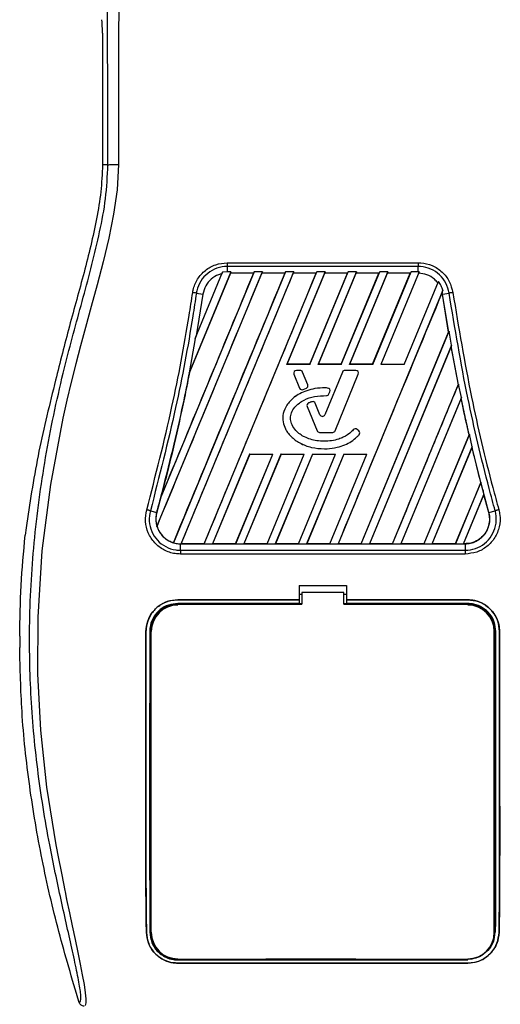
# Model space of a CAD drawing. Header units: millimetres. Extents: x 0 to 420, y 0 to 297.
# Tile 24 of 56: x 98 to 109, y 234 to 256. Entities that reach past the tile are written whole.
import ezdxf

# ---------------------------------------------------------------- set-up
doc = ezdxf.new("R2010")
doc.units = ezdxf.units.MM

msp = doc.modelspace()

# ---------------------------------------------------------------- linework, layer by layer
at = {"color": 7, "linetype": 'Continuous', "lineweight": 25}
for p, q in [((99.9768, 255.3539), (99.9768, 252.4128)), ((100.0999, 252.4128), (99.9768, 252.4128)), ((102.7682, 250.2231), (107.0437, 250.2231)), ((102.7682, 250.1381), (102.7682, 250.0223)), ((107.0437, 250.1381), (102.7682, 250.1381)), ((107.0437, 250.0223), (107.0437, 250.1381)), ((101.1949, 244.3275), (103.5538, 250.0223)), ((103.3712, 250.0223), (101.2844, 244.9844)), ((104.0734, 250.0223), (101.5633, 243.9626)), ((101.7364, 243.9395), (104.2559, 250.0223)), ((102.8516, 250.0223), (101.9137, 247.7578)), ((102.8395, 249.9866), (101.9306, 247.7933)), ((102.0508, 248.5296), (102.6652, 250.0129)), ((102.2559, 243.9395), (104.7755, 250.0223)), ((102.6652, 250.0129), (102.649, 249.9754)), ((102.7682, 250.0223), (102.6652, 250.0129)), ((102.8516, 250.0223), (102.7682, 250.0223)), ((102.8383, 249.9885), (102.8516, 250.0223)), ((103.3566, 249.9885), (102.8383, 249.9885)), ((102.8383, 249.9885), (102.8395, 249.9866)), ((103.3537, 249.9866), (102.8395, 249.9866)), ((103.3566, 249.9885), (103.3537, 249.9866)), ((103.3566, 249.9885), (103.3712, 250.0223)), ((103.5538, 250.0223), (103.3712, 250.0223)), ((103.5538, 250.0223), (103.5404, 249.9885)), ((104.0587, 249.9885), (103.5404, 249.9885)), ((103.5417, 249.9866), (103.5404, 249.9885)), ((104.0559, 249.9866), (103.5417, 249.9866)), ((104.0587, 249.9885), (104.0559, 249.9866)), ((104.0587, 249.9885), (104.0734, 250.0223)), ((104.2559, 250.0223), (104.0734, 250.0223)), ((104.9581, 250.0223), (104.0995, 247.9494)), ((104.946, 249.9866), (104.1026, 247.9515)), ((104.2559, 250.0223), (104.2425, 249.9885)), ((104.7608, 249.9885), (104.2425, 249.9885)), ((104.2438, 249.9866), (104.2425, 249.9885)), ((104.758, 249.9866), (104.2438, 249.9866)), ((104.6176, 247.9515), (105.4601, 249.9866)), ((104.619, 247.9494), (105.4776, 250.0223)), ((104.758, 249.9866), (104.7608, 249.9885)), ((104.7755, 250.0223), (104.7608, 249.9885)), ((104.9581, 250.0223), (104.7755, 250.0223)), ((105.6602, 250.0223), (104.8016, 247.9494)), ((105.6481, 249.9866), (104.8047, 247.9515)), ((104.9447, 249.9885), (104.9581, 250.0223)), ((105.463, 249.9885), (104.9447, 249.9885)), ((104.9447, 249.9885), (104.946, 249.9866)), ((105.4601, 249.9866), (104.946, 249.9866)), ((105.3198, 247.9515), (106.1623, 249.9866)), ((105.3212, 247.9494), (106.1798, 250.0223)), ((105.4601, 249.9866), (105.463, 249.9885)), ((105.4776, 250.0223), (105.463, 249.9885)), ((105.6602, 250.0223), (105.4776, 250.0223)), ((106.3624, 250.0223), (105.5037, 247.9494)), ((106.3502, 249.9866), (105.5069, 247.9515)), ((105.6468, 249.9885), (105.6602, 250.0223)), ((106.1651, 249.9885), (105.6468, 249.9885)), ((105.6468, 249.9885), (105.6481, 249.9866)), ((106.1623, 249.9866), (105.6481, 249.9866)), ((106.0219, 247.9515), (106.8644, 249.9866)), ((106.0233, 247.9494), (106.8819, 250.0223)), ((106.1623, 249.9866), (106.1651, 249.9885)), ((106.1798, 250.0223), (106.1651, 249.9885)), ((106.3624, 250.0223), (106.1798, 250.0223)), ((107.0643, 250.0219), (106.2059, 247.9494)), ((106.349, 249.9885), (106.3624, 250.0223)), ((106.8673, 249.9885), (106.349, 249.9885)), ((106.349, 249.9885), (106.3502, 249.9866)), ((106.8644, 249.9866), (106.3502, 249.9866)), ((106.8644, 249.9866), (106.8673, 249.9885)), ((106.8819, 250.0223), (106.8673, 249.9885)), ((107.0437, 250.0223), (106.8819, 250.0223)), ((107.0643, 250.0219), (107.0437, 250.0223)), ((107.0511, 249.9884), (107.0643, 250.0219)), ((106.7254, 247.9494), (107.4934, 249.8035)), ((107.4934, 249.8035), (107.4803, 249.7731)), ((102.2241, 249.5196), (102.0734, 248.5849)), ((102.0785, 249.5434), (102.2241, 249.5196)), ((107.5942, 249.606), (105.2471, 243.9395)), ((107.5786, 249.5672), (107.5781, 249.5609)), ((107.5859, 249.5193), (107.5781, 249.5609)), ((107.5786, 249.5672), (107.5942, 249.606)), ((107.5878, 249.5196), (107.5786, 249.5672)), ((107.5859, 249.5193), (107.5878, 249.5196)), ((107.7224, 248.6669), (107.5859, 249.5193)), ((107.5878, 249.5196), (107.7334, 249.5434)), ((107.7244, 248.6667), (107.5878, 249.5196)), ((102.0734, 248.5849), (102.0508, 248.5296)), ((105.7654, 243.9413), (107.7224, 248.6669)), ((105.7666, 243.9395), (107.7348, 248.691)), ((107.7224, 248.6669), (107.7244, 248.6667)), ((107.7348, 248.691), (107.7244, 248.6667)), ((107.7869, 248.3762), (107.7348, 248.691)), ((102.0508, 248.5296), (101.9137, 247.7578)), ((107.7869, 248.3762), (105.9492, 243.9395)), ((107.778, 248.349), (105.9519, 243.9413)), ((107.7787, 248.3559), (107.778, 248.349)), ((107.9397, 247.4961), (107.778, 248.349)), ((107.7787, 248.3559), (107.7869, 248.3762)), ((107.9418, 247.4959), (107.7787, 248.3559)), ((104.0995, 247.9494), (104.1026, 247.9515)), ((104.619, 247.9494), (104.0995, 247.9494)), ((104.6176, 247.9515), (104.1026, 247.9515)), ((104.6176, 247.9515), (104.619, 247.9494)), ((104.8016, 247.9494), (104.8047, 247.9515)), ((105.3212, 247.9494), (104.8016, 247.9494)), ((105.3198, 247.9515), (104.8047, 247.9515)), ((105.3198, 247.9515), (105.3212, 247.9494)), ((105.5037, 247.9494), (105.5069, 247.9515)), ((106.0233, 247.9494), (105.5037, 247.9494)), ((106.0219, 247.9515), (105.5069, 247.9515)), ((106.0219, 247.9515), (106.0233, 247.9494)), ((106.7254, 247.9494), (106.2059, 247.9494)), ((101.9137, 247.7578), (101.9288, 247.7939)), ((101.9288, 247.7939), (101.9306, 247.7933)), ((104.26, 247.7345), (104.2598, 247.7344)), ((104.2598, 247.7344), (104.3885, 247.4191)), ((104.26, 247.7345), (104.3887, 247.4192)), ((104.315, 247.8165), (104.315, 247.8167)), ((104.3986, 247.8167), (104.315, 247.8167)), ((104.3986, 247.8165), (104.315, 247.8165)), ((104.3986, 247.8165), (104.3986, 247.8167)), ((104.4537, 247.7795), (104.4539, 247.7796)), ((104.57, 247.4947), (104.4537, 247.7795)), ((104.5701, 247.4948), (104.4539, 247.7796)), ((105.3446, 247.7796), (104.9545, 246.8242)), ((105.3447, 247.7795), (104.9547, 246.8241)), ((105.183, 246.4657), (105.701, 247.7345)), ((105.1832, 246.4656), (105.7012, 247.7344)), ((105.3447, 247.7795), (105.3446, 247.7796)), ((105.3998, 247.8165), (105.3998, 247.8167)), ((105.6459, 247.8167), (105.3998, 247.8167)), ((105.6459, 247.8165), (105.3998, 247.8165)), ((105.6459, 247.8165), (105.6459, 247.8167)), ((105.701, 247.7345), (105.7012, 247.7344)), ((98.926, 247.5943), (98.9018, 247.4968)), ((104.57, 247.4947), (104.5701, 247.4948)), ((106.4688, 243.9395), (107.9467, 247.5075)), ((107.9397, 247.4961), (107.9418, 247.4959)), ((107.9467, 247.5075), (107.9418, 247.4959)), ((108.0065, 247.2112), (107.9467, 247.5075)), ((104.3887, 247.4192), (104.3885, 247.4191)), ((104.4673, 247.387), (104.5384, 247.4175)), ((104.4673, 247.3868), (104.5384, 247.4173)), ((104.4673, 247.387), (104.4673, 247.3868)), ((104.5384, 247.4175), (104.5384, 247.4173)), ((104.9901, 247.2527), (104.9901, 247.2525)), ((105.0146, 247.4219), (105.0146, 247.4221)), ((105.045, 247.2892), (105.066, 247.3395)), ((105.045, 247.2892), (105.0451, 247.2891)), ((105.0451, 247.2891), (105.0662, 247.3395)), ((105.066, 247.3395), (105.0662, 247.3395)), ((104.5556, 247.0105), (104.5554, 247.0104)), ((104.5554, 247.0104), (104.7778, 246.4656)), ((104.5556, 247.0105), (104.778, 246.4657)), ((104.588, 247.088), (104.5879, 247.0882)), ((104.6662, 247.116), (104.6662, 247.1162)), ((104.7386, 247.0815), (104.7388, 247.0816)), ((104.8437, 246.8241), (104.7386, 247.0815)), ((104.8439, 246.8242), (104.7388, 247.0816)), ((108.0065, 247.2112), (106.6514, 243.9395)), ((108.0015, 247.1938), (106.654, 243.9413)), ((108.0022, 247.2003), (108.0015, 247.1938)), ((108.0022, 247.2003), (108.0065, 247.2112)), ((104.8437, 246.8241), (104.8439, 246.8242)), ((104.9547, 246.8241), (104.9545, 246.8242)), ((104.778, 246.4657), (104.7778, 246.4656)), ((104.8331, 246.4287), (105.1279, 246.4287)), ((104.8331, 246.4287), (104.8331, 246.4285)), ((104.8331, 246.4285), (105.1279, 246.4285)), ((105.1279, 246.4287), (105.1279, 246.4285)), ((105.183, 246.4657), (105.1832, 246.4656)), ((105.5893, 246.488), (105.5892, 246.4881)), ((105.6724, 246.4946), (105.6725, 246.4948)), ((105.7109, 246.4624), (105.6724, 246.4946)), ((105.711, 246.4626), (105.6725, 246.4948)), ((105.7109, 246.4624), (105.711, 246.4626)), ((105.7176, 246.3776), (105.7177, 246.3774)), ((108.1796, 246.38), (107.1697, 243.9413)), ((108.1857, 246.3895), (107.1709, 243.9395)), ((108.1816, 246.3798), (108.1796, 246.38)), ((108.1816, 246.3798), (108.1857, 246.3895)), ((108.2509, 246.106), (108.1857, 246.3895)), ((103.2689, 245.9444), (102.4385, 243.9395)), ((103.2703, 245.9423), (102.4412, 243.9413)), ((102.9569, 243.9413), (103.7855, 245.9423)), ((102.9581, 243.9395), (103.7885, 245.9444)), ((103.9711, 245.9444), (103.1406, 243.9395)), ((103.9724, 245.9423), (103.1433, 243.9413)), ((103.2689, 245.9444), (103.7885, 245.9444)), ((103.2703, 245.9423), (103.2689, 245.9444)), ((103.2703, 245.9423), (103.7855, 245.9423)), ((103.659, 243.9413), (104.4876, 245.9423)), ((103.6602, 243.9395), (104.4906, 245.9444)), ((103.7885, 245.9444), (103.7855, 245.9423)), ((104.6732, 245.9444), (103.8428, 243.9395)), ((104.6746, 245.9423), (103.8454, 243.9413)), ((103.9711, 245.9444), (104.4906, 245.9444)), ((103.9724, 245.9423), (103.9711, 245.9444)), ((103.9724, 245.9423), (104.4876, 245.9423)), ((104.3612, 243.9413), (105.1898, 245.9423)), ((104.3623, 243.9395), (105.1928, 245.9444)), ((104.4906, 245.9444), (104.4876, 245.9423)), ((105.3754, 245.9444), (104.5449, 243.9395)), ((105.3767, 245.9423), (104.5476, 243.9413)), ((104.6732, 245.9444), (105.1928, 245.9444)), ((104.6746, 245.9423), (104.6732, 245.9444)), ((104.6746, 245.9423), (105.1898, 245.9423)), ((104.9451, 246.0622), (104.9451, 246.0619)), ((105.0633, 243.9413), (105.8919, 245.9423)), ((105.0645, 243.9395), (105.8949, 245.9444)), ((105.1928, 245.9444), (105.1898, 245.9423)), ((105.3754, 245.9444), (105.8949, 245.9444)), ((105.3767, 245.9423), (105.3754, 245.9444)), ((105.3767, 245.9423), (105.8919, 245.9423)), ((105.8949, 245.9444), (105.8919, 245.9423)), ((107.3535, 243.9395), (108.2509, 246.106)), ((107.3561, 243.9413), (108.2469, 246.0912)), ((108.2469, 246.0912), (108.2474, 246.0975)), ((108.4396, 245.3123), (108.2469, 246.0912)), ((108.2509, 246.106), (108.2474, 246.0975)), ((108.4396, 245.3123), (107.8719, 243.9413)), ((108.4423, 245.3138), (107.8731, 243.9395)), ((108.4416, 245.3122), (108.4396, 245.3123)), ((108.4416, 245.3122), (108.4423, 245.3138)), ((108.4849, 245.1456), (108.4423, 245.3138)), ((108.0556, 243.9395), (108.5122, 245.0418)), ((108.0583, 243.9413), (108.5118, 245.0358)), ((108.6218, 244.6365), (108.4849, 245.1457)), ((108.5118, 245.0358), (108.5122, 245.0418)), ((108.62, 244.6359), (108.5118, 245.0358)), ((101.2844, 244.9844), (101.2937, 245.0119)), ((101.0482, 244.6768), (101.1901, 244.6365)), ((101.1902, 244.6364), (101.1901, 244.6365)), ((108.62, 244.6359), (108.6218, 244.6365)), ((108.6218, 244.6365), (108.7637, 244.6768)), ((98.2659, 244.2954), (98.2467, 244.1328)), ((101.1949, 244.3275), (101.1969, 244.3274)), ((101.5623, 243.9647), (101.5633, 243.9626)), ((101.721, 243.9395), (101.721, 243.9393)), ((101.721, 243.9395), (101.7364, 243.9395)), ((101.721, 243.7934), (101.721, 243.9393)), ((101.721, 243.9393), (108.091, 243.9393)), ((101.739, 243.9413), (101.7364, 243.9395)), ((102.2547, 243.9413), (101.739, 243.9413)), ((102.2547, 243.9413), (102.2559, 243.9395)), ((102.2559, 243.9395), (102.4385, 243.9395)), ((102.4385, 243.9395), (102.4412, 243.9413)), ((102.9569, 243.9413), (102.4412, 243.9413)), ((102.9569, 243.9413), (102.9581, 243.9395)), ((102.9581, 243.9395), (103.1406, 243.9395)), ((103.1406, 243.9395), (103.1433, 243.9413)), ((103.659, 243.9413), (103.1433, 243.9413)), ((103.659, 243.9413), (103.6602, 243.9395)), ((103.6602, 243.9395), (103.8428, 243.9395)), ((103.8428, 243.9395), (103.8454, 243.9413)), ((104.3612, 243.9413), (103.8454, 243.9413)), ((104.3612, 243.9413), (104.3623, 243.9395)), ((104.3623, 243.9395), (104.5449, 243.9395)), ((104.5449, 243.9395), (104.5476, 243.9413)), ((105.0633, 243.9413), (104.5476, 243.9413)), ((105.0633, 243.9413), (105.0645, 243.9395)), ((105.0645, 243.9395), (105.2471, 243.9395)), ((105.2471, 243.9395), (105.2497, 243.9413)), ((105.7654, 243.9413), (105.2497, 243.9413)), ((105.7654, 243.9413), (105.7666, 243.9395)), ((105.7666, 243.9395), (105.9492, 243.9395)), ((105.9492, 243.9395), (105.9519, 243.9413)), ((106.4676, 243.9413), (105.9519, 243.9413)), ((106.4676, 243.9413), (106.4688, 243.9395)), ((106.4688, 243.9395), (106.6514, 243.9395)), ((106.6514, 243.9395), (106.654, 243.9413)), ((107.1697, 243.9413), (106.654, 243.9413)), ((107.1709, 243.9395), (107.1697, 243.9413)), ((107.1709, 243.9395), (107.3535, 243.9395)), ((107.3561, 243.9413), (107.3535, 243.9395)), ((107.8719, 243.9413), (107.3561, 243.9413)), ((107.8731, 243.9395), (107.8719, 243.9413)), ((107.8731, 243.9395), (108.0556, 243.9395)), ((108.0583, 243.9413), (108.0556, 243.9395)), ((108.091, 243.9413), (108.0583, 243.9413)), ((108.091, 243.9413), (108.091, 243.9393)), ((108.091, 243.9393), (108.091, 243.7934)), ((101.721, 243.7934), (108.091, 243.7934)), ((108.091, 243.7104), (101.721, 243.7104)), ((104.3752, 243.0079), (105.4367, 243.0079)), ((104.3752, 243.0079), (104.3752, 242.6875)), ((104.4342, 242.8469), (104.4342, 242.5874)), ((105.3777, 242.8469), (104.4342, 242.8469)), ((105.3777, 242.5874), (105.3777, 242.8469)), ((105.4367, 243.0079), (105.4367, 242.6875)), ((101.6625, 242.6875), (104.3752, 242.6875)), ((101.6625, 242.6865), (101.6625, 242.6875)), ((104.3752, 242.6865), (101.6625, 242.6865)), ((104.3752, 242.6041), (101.6625, 242.6041)), ((104.4342, 242.8055), (104.3752, 242.8055)), ((104.3752, 242.6875), (104.3752, 242.6865)), ((104.3752, 242.6865), (104.3752, 242.6041)), ((104.3752, 242.6041), (104.3752, 242.5989)), ((105.4367, 242.8055), (105.3777, 242.8055)), ((105.4367, 242.6875), (108.1494, 242.6875)), ((105.4367, 242.6875), (105.4367, 242.6865)), ((105.4367, 242.6865), (105.4367, 242.6041)), ((108.1494, 242.6865), (105.4367, 242.6865)), ((108.1494, 242.6041), (105.4367, 242.6041)), ((105.4367, 242.6041), (105.4367, 242.5989)), ((108.1494, 242.6865), (108.1494, 242.6875)), ((102.1611, 242.5985), (101.7536, 242.5985)), ((104.4342, 242.5989), (104.3752, 242.5989)), ((105.4367, 242.5989), (105.3777, 242.5989)), ((108.0583, 242.5985), (107.6508, 242.5985)), ((100.9505, 241.9748), (100.9495, 241.9748)), ((101.0686, 235.2519), (101.0686, 241.9747)), ((108.7433, 235.2519), (108.7433, 241.9747)), ((108.8614, 241.9748), (108.8625, 241.9748)), ((98.1242, 241.8734), (98.1242, 241.6191)), ((100.9609, 235.2513), (100.9597, 235.2513)), ((108.8511, 235.2513), (108.8522, 235.2513)), ((101.6625, 234.6338), (108.1494, 234.6338)), ((101.6625, 234.5632), (108.1494, 234.5632)), ((101.6625, 234.5632), (101.6625, 234.562)), ((108.1494, 234.562), (101.6625, 234.562)), ((101.7414, 234.639), (101.7327, 234.6471)), ((101.7414, 234.639), (102.1733, 234.639)), ((104.8276, 234.6479), (104.8371, 234.6385)), ((104.8371, 234.6479), (104.8371, 234.6385)), ((104.9749, 234.6385), (104.8371, 234.6385)), ((104.9749, 234.6385), (104.9843, 234.6479)), ((104.9749, 234.6385), (104.9749, 234.6479)), ((107.6386, 234.639), (107.6298, 234.6473)), ((107.6386, 234.639), (108.0706, 234.639)), ((108.1494, 234.5632), (108.1494, 234.562))]:
    msp.add_line(p, q, dxfattribs=at)
at = {"color": 7, "linetype": 'Continuous', "lineweight": 25, "flags": 128}
for points in [[(100.3349, 252.4194), (100.3043, 251.8554), (100.2272, 251.3084), (100.1207, 250.7728), (99.9953, 250.2449), (99.8593, 249.7252), (99.7263, 249.241), (99.5962, 248.7733), (99.4847, 248.3668), (99.3771, 247.9595), (99.2752, 247.5542), (99.1799, 247.1527), (99.0894, 246.7469), (98.8111, 245.2626), (98.6222, 243.7779), (98.5276, 242.2959), (98.5234, 241.0337), (98.59, 239.7684), (98.7267, 238.4996), (98.9347, 237.2061), (98.9929, 236.8987), (99.0493, 236.6118), (99.1104, 236.3057), (99.1262, 236.2269), (99.1478, 236.12), (99.167, 236.0248), (99.1722, 235.9994), (99.1736, 235.9923), (99.174, 235.9901), (99.1742, 235.9893), (99.1743, 235.989), (99.1743, 235.9889), (99.1743, 235.9889), (99.1743, 235.9889), (99.1743, 235.9889), (99.1743, 235.9889), (99.1743, 235.9889), (99.1743, 235.9888), (99.2372, 235.6852), (99.2975, 235.3992), (99.363, 235.0902), (99.4243, 234.799), (99.4776, 234.5399), (99.5248, 234.2989), (99.5636, 234.0814), (99.5903, 233.9022), (99.6039, 233.7648), (99.6041, 233.6716), (99.592, 233.6182)], [(101.6625, 242.5874), (102.323, 242.5874), (104.4342, 242.5874)], [(105.3777, 242.5874), (106.5572, 242.5874), (108.1494, 242.5874)]]:
    msp.add_lwpolyline(points, dxfattribs=at)
at = {"color": 7, "linetype": 'Continuous', "lineweight": 25}
for centre, radius, start, end in [((104.315, 247.757), 0.0597, 90, 202.20926), ((104.315, 247.757), 0.0595, 90, 202.20926), ((104.3986, 247.757), 0.0597, 22.20927, 90), ((104.3986, 247.757), 0.0595, 22.20927, 90), ((105.3998, 247.757), 0.0597, 90, 157.79071), ((105.3998, 247.757), 0.0595, 90, 157.79071), ((105.6459, 247.757), 0.0597, 337.79071, 90), ((105.6459, 247.757), 0.0595, 337.79071, 90), ((104.5149, 247.4722), 0.0597, 293.24584, 22.20927), ((104.5149, 247.4722), 0.0595, 293.24584, 22.20927), ((104.4438, 247.4417), 0.0597, 202.20926, 293.24584), ((104.4438, 247.4417), 0.0595, 202.20926, 293.24584), ((104.9901, 247.3122), 0.0595, 270.035, 337.29049), ((104.9901, 247.3122), 0.0597, 270.035, 337.29049), ((105.0111, 247.3625), 0.0597, 337.29049, 86.67135), ((105.0111, 247.3625), 0.0595, 337.29049, 86.67135), ((104.6107, 247.033), 0.0597, 112.3787, 202.20929), ((104.6107, 247.033), 0.0595, 112.3787, 202.20929), ((104.6836, 247.059), 0.0597, 22.20926, 106.93498), ((104.6836, 247.059), 0.0595, 22.20926, 106.93498), ((104.8992, 246.8468), 0.0599, 202.20926, 337.79071), ((104.8992, 246.8468), 0.0597, 202.20926, 337.79071), ((104.8331, 246.4882), 0.0597, 202.20929, 270), ((104.8331, 246.4882), 0.0595, 202.20929, 270), ((105.1279, 246.4882), 0.0595, 270, 337.79071), ((105.1279, 246.4882), 0.0597, 270, 337.79071), ((105.6342, 246.4489), 0.0597, 50.16689, 138.97709), ((105.6342, 246.4489), 0.0595, 50.16689, 138.97709), ((105.6728, 246.4168), 0.0595, 318.8059, 50.16689), ((105.6728, 246.4168), 0.0597, 318.8059, 50.16689), ((148.4554, 255.6179), 41.3197, 194.68148, 194.8304), ((61.3565, 255.6179), 41.3197, 344.58733, 345.08724), ((101.721, 244.4901), 0.5506, 164.58733, 197.18009), ((101.721, 244.4901), 0.5506, 253.36401, 270), ((101.6625, 241.9747), 0.5938, 90, 180), ((108.1494, 241.9747), 0.5938, 0, 90), ((101.6625, 235.2519), 0.5938, 180, 270), ((108.1494, 235.2519), 0.5938, 270, 0)]:
    msp.add_arc(centre, radius, start, end, dxfattribs=at)
msp.add_ellipse((99.9459, 255.3539), major_axis=(0, 0.3538), ratio=0.0874887, start_param=4.712389, end_param=5.7417037, dxfattribs=at)
for points, knots in [([(100.2485, 265.6816), (100.252, 265.6805), (100.259, 265.6785), (100.2685, 265.6591), (100.2756, 265.6301), (100.2808, 265.5975), (100.2846, 265.5673), (100.288, 265.534), (100.2913, 265.496), (100.2949, 265.4507), (100.3021, 265.3475), (100.3146, 265.1758), (100.3298, 264.9519), (100.3444, 264.6925), (100.3578, 264.3858), (100.3694, 263.9897), (100.3766, 263.5188), (100.3791, 263.044), (100.3791, 262.5839), (100.3778, 262.1229), (100.3758, 261.6847), (100.3737, 261.2957), (100.372, 261.0175), (100.3705, 260.767), (100.3691, 260.5394), (100.3676, 260.3003), (100.366, 260.0495), (100.3643, 259.7867), (100.3624, 259.5053), (100.3602, 259.1802), (100.3576, 258.7837), (100.3543, 258.2922), (100.3508, 257.7553), (100.3472, 257.1771), (100.3441, 256.6273), (100.3411, 256.064), (100.3382, 255.4421), (100.3357, 254.7376), (100.334, 253.9585), (100.3335, 253.1895), (100.3344, 252.672), (100.3349, 252.4194)], [0, 0, 0, 0, 0.0104006, 0.0208067, 0.0310612, 0.036141, 0.0414568, 0.0469849, 0.0510796, 0.056575, 0.0633541, 0.0847782, 0.105784, 0.1264425, 0.1539665, 0.182507, 0.218273, 0.2569262, 0.2837155, 0.3157391, 0.3543398, 0.3761823, 0.3978259, 0.4130257, 0.4290268, 0.4458407, 0.463478, 0.4819485, 0.5012617, 0.522846, 0.5505367, 0.5849047, 0.6264984, 0.6637819, 0.7068338, 0.7424241, 0.7825584, 0.8379434, 0.8909388, 0.9467661, 1, 1, 1, 1]), ([(100.0999, 252.4128), (100.099, 252.7308), (100.0974, 253.3776), (100.094, 254.3636), (100.0901, 255.367), (100.0858, 256.333), (100.0813, 257.2496), (100.0779, 257.9048), (100.0755, 258.3443), (100.0742, 258.5707), (100.073, 258.8015), (100.0716, 259.0367), (100.0703, 259.2762), (100.0689, 259.5163), (100.0674, 259.7701), (100.0658, 260.0505), (100.0639, 260.3742), (100.0617, 260.7412), (100.0594, 261.1347), (100.0568, 261.571), (100.0539, 262.0404), (100.0501, 262.541), (100.0452, 263.0138), (100.0382, 263.4469), (100.0283, 263.8385), (100.0137, 264.2052), (99.9965, 264.5037), (99.9791, 264.7528), (99.9631, 264.9551), (99.949, 265.1292), (99.9353, 265.2409), (99.9248, 265.2872), (99.916, 265.3101), (99.9088, 265.3216), (99.9012, 265.3277), (99.896, 265.3277), (99.8933, 265.3277)], [0, 0, 0, 0, 0.0694688, 0.1412908, 0.2154694, 0.2887805, 0.3524933, 0.4159279, 0.4321232, 0.4486368, 0.4654688, 0.4826193, 0.5000881, 0.5178753, 0.535169, 0.5556239, 0.5792402, 0.6060176, 0.6359563, 0.6653451, 0.7015159, 0.7387188, 0.7750553, 0.8054444, 0.8348007, 0.8638698, 0.8931347, 0.9126927, 0.9334716, 0.9528765, 0.9643483, 0.9751988, 0.9808952, 0.9869973, 0.9933587, 1, 1, 1, 1]), ([(99.4546, 233.6838), (99.4634, 233.6864), (99.4808, 233.6915), (99.4933, 233.7427), (99.4934, 233.8312), (99.4794, 233.962), (99.4517, 234.1329), (99.4121, 234.3388), (99.3627, 234.5739), (99.2877, 234.9158), (99.1819, 235.3846), (99.0521, 235.9737), (98.9201, 236.5882), (98.7224, 237.5595), (98.5075, 238.8933), (98.3556, 240.593), (98.329, 242.3653), (98.4481, 244.209), (98.725, 246.1115), (99.0546, 247.613), (99.3479, 248.7209), (99.5492, 249.4497), (99.7452, 250.1794), (99.9188, 250.9133), (100.063, 251.6564), (100.0876, 252.1602), (100.0999, 252.4128)], [0, 0, 0, 0, 0.0154023, 0.0306186, 0.0458978, 0.0611515, 0.0763524, 0.0916759, 0.1069667, 0.1223964, 0.1531196, 0.1841395, 0.2146453, 0.2457555, 0.3295656, 0.4129092, 0.4960821, 0.5895924, 0.6838677, 0.7780859, 0.8151003, 0.8521196, 0.8891029, 0.926018, 0.9628961, 1, 1, 1, 1]), ([(99.9768, 252.4128), (99.9685, 252.2107), (99.9519, 251.8062), (99.8127, 250.9999), (99.571, 249.9984), (99.2301, 248.8028), (99.0274, 247.9971), (98.926, 247.5943)], [0, 0, 0, 0, 0.12264871, 0.2454767, 0.49573627, 0.74787131, 1, 1, 1, 1]), ([(100.0999, 252.4128), (100.1053, 252.4136), (100.1164, 252.4152), (100.1719, 252.4174), (100.2484, 252.4189), (100.3067, 252.4192), (100.3349, 252.4194)], [0, 0, 0, 0, 0.24120147, 0.5, 0.75879853, 1, 1, 1, 1]), ([(101.9956, 249.5563), (101.9989, 249.5753), (102.017, 249.6806), (102.0938, 249.8643), (102.271, 250.0625), (102.5049, 250.1972), (102.6804, 250.2145), (102.7682, 250.2231)], [0, 0, 0, 0, 0.052396, 0.2895037, 0.5264141, 0.7632194, 1, 1, 1, 1]), ([(102.7682, 250.1381), (102.7682, 250.1381), (102.6903, 250.1381), (102.5331, 250.1114), (102.3248, 249.9959), (102.166, 249.8181), (102.0986, 249.6543), (102.0811, 249.5605), (102.0785, 249.5434), (102.0785, 249.5434)], [0, 0, 0, 0, 0.0000072, 0.236697, 0.4734509, 0.7103734, 0.9475589, 0.9999928, 1, 1, 1, 1]), ([(107.0437, 250.2231), (107.0627, 250.2227), (107.1692, 250.2203), (107.3619, 250.1715), (107.5841, 250.0253), (107.7519, 249.8135), (107.7948, 249.642), (107.8163, 249.5563)], [0, 0, 0, 0, 0.0515719, 0.2884831, 0.5255349, 0.7627603, 1, 1, 1, 1]), ([(107.7334, 249.5434), (107.7334, 249.5434), (107.7219, 249.6207), (107.6721, 249.7726), (107.5268, 249.9618), (107.3272, 250.0924), (107.1556, 250.1347), (107.0607, 250.1381), (107.0437, 250.1381), (107.0437, 250.1381)], [0, 0, 0, 0, 0.0000072, 0.2373779, 0.4746162, 0.7116191, 0.9484337, 0.9999928, 1, 1, 1, 1]), ([(101.1969, 244.3274), (101.5876, 245.2706), (102.3692, 247.1571), (103.1508, 249.0434), (103.5417, 249.9866)], [0, 0, 0, 0, 0.5000015, 1, 1, 1, 1]), ([(103.3537, 249.9866), (103.0105, 249.1575), (102.324, 247.4992), (101.6372, 245.841), (101.2937, 245.0119)], [0, 0, 0, 0, 0.49998744, 1, 1, 1, 1]), ([(104.0559, 249.9866), (103.6403, 248.9829), (102.8092, 246.9756), (101.9779, 244.9684), (101.5623, 243.9647)], [0, 0, 0, 0, 0.49999481, 1, 1, 1, 1]), ([(101.739, 243.9413), (102.1565, 244.9489), (102.9913, 246.964), (103.8263, 248.979), (104.2438, 249.9866)], [0, 0, 0, 0, 0.5000012, 1, 1, 1, 1]), ([(102.649, 249.9754), (102.6246, 249.9689), (102.5375, 249.9457), (102.4023, 249.8633), (102.2731, 249.7102), (102.2404, 249.5832), (102.2241, 249.5196)], [0, 0, 0, 0, 0.1145462, 0.4096455, 0.704796, 1, 1, 1, 1]), ([(102.2547, 243.9413), (102.672, 244.9488), (103.5065, 246.9639), (104.3408, 248.979), (104.758, 249.9866)], [0, 0, 0, 0, 0.5000012, 1, 1, 1, 1]), ([(107.4803, 249.7731), (107.4555, 249.8014), (107.3881, 249.8787), (107.241, 249.9665), (107.1136, 249.9812), (107.0511, 249.9884)], [0, 0, 0, 0, 0.2281145, 0.6214095, 1, 1, 1, 1]), ([(107.5942, 249.606), (107.5825, 249.6408), (107.5585, 249.7116), (107.5154, 249.7725), (107.4934, 249.8035)], [0, 0, 0, 0, 0.4916782, 1, 1, 1, 1]), ([(100.9674, 244.6993), (101.1653, 245.4657), (101.5361, 246.9018), (101.8381, 248.5311), (101.9693, 249.3854), (101.9956, 249.5563)], [0, 0, 0, 0, 0.4778978, 0.8956147, 1, 1, 1, 1]), ([(102.0785, 249.5434), (102.0522, 249.3723), (101.9207, 248.5164), (101.6179, 246.8838), (101.2464, 245.4448), (101.0482, 244.6768)], [0, 0, 0, 0, 0.1043778, 0.5220268, 1, 1, 1, 1]), ([(102.0785, 249.5434), (102.0728, 249.5444), (102.0613, 249.5462), (102.0408, 249.5494), (102.0187, 249.5528), (102.0033, 249.5551), (101.9956, 249.5563)], [0, 0, 0, 0, 0.25, 0.5, 0.75, 1, 1, 1, 1]), ([(107.5781, 249.5609), (107.19, 248.6243), (106.4139, 246.7511), (105.6378, 244.8779), (105.2497, 243.9413)], [0, 0, 0, 0, 0.4999993, 1, 1, 1, 1]), ([(108.7637, 244.6768), (108.7184, 244.8438), (108.4917, 245.679), (108.1073, 247.2943), (107.8636, 248.7605), (107.7334, 249.5434)], [0, 0, 0, 0, 0.1043199, 0.5216962, 1, 1, 1, 1]), ([(107.8163, 249.5563), (107.9462, 248.7748), (108.1893, 247.3115), (108.5731, 245.6995), (108.7993, 244.866), (108.8445, 244.6993)], [0, 0, 0, 0, 0.4783741, 0.8956847, 1, 1, 1, 1]), ([(101.9288, 247.7939), (101.8942, 247.6182), (101.8248, 247.2657), (101.7132, 246.7441), (101.5954, 246.2238), (101.4724, 245.7126), (101.3381, 245.1816), (101.2415, 244.8258), (101.1901, 244.6365)], [0, 0, 0, 0, 0.165626, 0.3322637, 0.4933703, 0.6590619, 0.8185207, 1, 1, 1, 1]), ([(101.2937, 245.0119), (101.4655, 245.6933), (101.698, 246.616), (101.8824, 247.5493), (101.9306, 247.7933)], [0, 0, 0, 0, 0.738548, 1, 1, 1, 1]), ([(98.9018, 247.4968), (98.7718, 246.9685), (98.5114, 245.9103), (98.3478, 244.8342), (98.2659, 244.2954)], [0, 0, 0, 0, 0.4991859, 1, 1, 1, 1]), ([(106.4676, 243.9413), (106.7417, 244.6033), (107.2323, 245.7882), (107.7231, 246.9732), (107.9397, 247.4961)], [0, 0, 0, 0, 0.5586506, 1, 1, 1, 1]), ([(105.0146, 247.4221), (104.9957, 247.423), (104.9012, 247.4272), (104.7426, 247.4153), (104.5516, 247.368), (104.3962, 247.3009), (104.2719, 247.2216), (104.1752, 247.1334), (104.0831, 247.0166), (104.0103, 246.8585), (104.0078, 246.6698), (104.0563, 246.528), (104.1212, 246.4208), (104.2201, 246.3047), (104.3587, 246.2046), (104.5184, 246.133), (104.7022, 246.0762), (104.8472, 246.0677), (104.9451, 246.0619)], [0, 0, 0, 0, 0.0216485, 0.1085696, 0.181144, 0.2464075, 0.3019116, 0.3494067, 0.395787, 0.4720387, 0.5441864, 0.6064196, 0.6414469, 0.6875628, 0.7804714, 0.8342793, 0.8880601, 1, 1, 1, 1]), ([(105.0146, 247.4219), (104.9957, 247.4228), (104.9012, 247.427), (104.7426, 247.4151), (104.5516, 247.3678), (104.3962, 247.3007), (104.272, 247.2214), (104.1753, 247.1332), (104.0832, 247.0165), (104.0105, 246.8585), (104.008, 246.6698), (104.0565, 246.5281), (104.1214, 246.4209), (104.2202, 246.3048), (104.3588, 246.2048), (104.5185, 246.1332), (104.7022, 246.0764), (104.8472, 246.0679), (104.9451, 246.0622)], [0, 0, 0, 0, 0.021654, 0.108597, 0.1811744, 0.2464393, 0.3019418, 0.3494353, 0.3958126, 0.4720538, 0.5441906, 0.6064137, 0.6414373, 0.6875521, 0.7804583, 0.8342673, 0.8880492, 1, 1, 1, 1]), ([(105.5893, 246.488), (105.5765, 246.4741), (105.513, 246.4055), (105.4009, 246.3335), (105.2465, 246.2721), (105.0487, 246.2262), (104.832, 246.228), (104.6312, 246.2718), (104.4677, 246.3353), (104.3176, 246.4408), (104.2169, 246.5844), (104.1762, 246.7143), (104.189, 246.8447), (104.256, 246.9781), (104.3663, 247.078), (104.5204, 247.1783), (104.7284, 247.2441), (104.901, 247.2498), (104.9901, 247.2527)], [0, 0, 0, 0, 0.0204815, 0.1012371, 0.1411481, 0.2005339, 0.3202598, 0.3720973, 0.4227446, 0.5098339, 0.5661373, 0.6101353, 0.6545125, 0.7046097, 0.7684411, 0.8131858, 0.9035777, 1, 1, 1, 1]), ([(105.5892, 246.4881), (105.5764, 246.4742), (105.5129, 246.4057), (105.4007, 246.3337), (105.2464, 246.2723), (105.0487, 246.2264), (104.832, 246.2282), (104.6312, 246.272), (104.4678, 246.3355), (104.3178, 246.441), (104.2171, 246.5845), (104.1764, 246.7143), (104.1892, 246.8447), (104.2562, 246.978), (104.3664, 247.0779), (104.5204, 247.1781), (104.7285, 247.2439), (104.901, 247.2495), (104.9901, 247.2525)], [0, 0, 0, 0, 0.0204876, 0.1012466, 0.1411592, 0.2005511, 0.320289, 0.3721273, 0.4227766, 0.5098651, 0.5661571, 0.6101424, 0.654507, 0.7045939, 0.7684171, 0.8131629, 0.9035569, 1, 1, 1, 1]), ([(104.6662, 247.1162), (104.6572, 247.1133), (104.6395, 247.1077), (104.6134, 247.0984), (104.5964, 247.0916), (104.5879, 247.0882)], [0, 0, 0, 0, 0.34058582, 0.67013257, 1, 1, 1, 1]), ([(104.6662, 247.116), (104.6572, 247.1131), (104.6395, 247.1075), (104.6134, 247.0982), (104.5965, 247.0914), (104.588, 247.088)], [0, 0, 0, 0, 0.340666, 0.67017272, 1, 1, 1, 1]), ([(108.1796, 246.38), (108.1285, 246.6071), (108.0676, 246.878), (108.0107, 247.1498), (108.0015, 247.1938)], [0, 0, 0, 0, 0.8384081, 1, 1, 1, 1]), ([(108.1816, 246.3798), (108.1509, 246.5153), (108.089, 246.7883), (108.0313, 247.0623), (108.0022, 247.2003)], [0, 0, 0, 0, 0.4960575, 1, 1, 1, 1]), ([(104.9451, 246.0622), (104.964, 246.0624), (105.0587, 246.0639), (105.2135, 246.087), (105.4457, 246.1627), (105.6135, 246.2653), (105.7022, 246.361), (105.7176, 246.3776)], [0, 0, 0, 0, 0.0661031, 0.3316338, 0.543369, 0.9207507, 1, 1, 1, 1]), ([(104.9451, 246.0619), (104.964, 246.0622), (105.0587, 246.0637), (105.2135, 246.0867), (105.4457, 246.1625), (105.6136, 246.2651), (105.7023, 246.3608), (105.7177, 246.3774)], [0, 0, 0, 0, 0.0660895, 0.3315654, 0.5433039, 0.9206958, 1, 1, 1, 1]), ([(108.4416, 245.3122), (108.4195, 245.3988), (108.3767, 245.566), (108.3119, 245.8278), (108.27, 246.003), (108.2474, 246.0975)], [0, 0, 0, 0, 0.3317327, 0.6399582, 1, 1, 1, 1]), ([(101.721, 243.7104), (101.6812, 243.7122), (101.5539, 243.7181), (101.346, 243.7898), (101.1342, 243.9527), (100.9901, 244.1771), (100.9224, 244.4383), (100.9524, 244.6123), (100.9674, 244.6993)], [0, 0, 0, 0, 0.0833374, 0.2666908, 0.4500227, 0.6333366, 0.8166497, 1, 1, 1, 1]), ([(101.0482, 244.6768), (101.0426, 244.6783), (101.0315, 244.6815), (101.0114, 244.6871), (100.9899, 244.6931), (100.9749, 244.6973), (100.9674, 244.6993)], [0, 0, 0, 0, 0.25, 0.4999999, 0.75, 1, 1, 1, 1]), ([(101.0482, 244.6768), (101.0482, 244.6768), (101.0274, 244.6015), (101.0113, 244.4426), (101.0674, 244.2107), (101.1972, 244.0101), (101.3859, 243.8639), (101.5717, 243.8021), (101.6854, 243.7934), (101.721, 243.7934), (101.721, 243.7934)], [0, 0, 0, 0, 0.0000055, 0.1832742, 0.3665623, 0.5498794, 0.7332389, 0.9166359, 0.9999945, 1, 1, 1, 1]), ([(101.1901, 244.6365), (101.1817, 244.5958), (101.1646, 244.5128), (101.1757, 244.3844), (101.2148, 244.2601), (101.2813, 244.1504), (101.3702, 244.0593), (101.4758, 243.9918), (101.5951, 243.9476), (101.679, 243.9421), (101.721, 243.9393)], [0, 0, 0, 0, 0.1226685, 0.2503669, 0.3773233, 0.5066033, 0.6272913, 0.7516804, 0.8758155, 1, 1, 1, 1]), ([(108.8445, 244.6993), (108.8533, 244.6605), (108.8814, 244.5363), (108.8675, 244.3169), (108.7667, 244.0696), (108.5886, 243.871), (108.3547, 243.7363), (108.1789, 243.719), (108.091, 243.7104)], [0, 0, 0, 0, 0.0832071, 0.2665167, 0.4498454, 0.6332, 0.8165872, 1, 1, 1, 1]), ([(108.091, 243.7934), (108.091, 243.7934), (108.1691, 243.7934), (108.3267, 243.8202), (108.5355, 243.9361), (108.6943, 244.1146), (108.785, 244.3354), (108.7951, 244.5308), (108.7731, 244.6426), (108.7637, 244.6768), (108.7637, 244.6768)], [0, 0, 0, 0, 0.0000055, 0.1834583, 0.3668775, 0.5502427, 0.7335551, 0.916819, 0.9999945, 1, 1, 1, 1]), ([(108.091, 243.9393), (108.1328, 243.9421), (108.2173, 243.9477), (108.3359, 243.9918), (108.4435, 244.0605), (108.5286, 244.1484), (108.5959, 244.2582), (108.6377, 244.3853), (108.6471, 244.5188), (108.6294, 244.6014), (108.6218, 244.6365)], [0, 0, 0, 0, 0.1237655, 0.2503736, 0.3703256, 0.5005035, 0.6094744, 0.7500718, 0.8937812, 1, 1, 1, 1]), ([(108.62, 244.6359), (108.6254, 244.6129), (108.6447, 244.5299), (108.639, 244.38), (108.5803, 244.2266), (108.4833, 244.0964), (108.3531, 243.9964), (108.2074, 243.9466), (108.1184, 243.9425), (108.091, 243.9413)], [0, 0, 0, 0, 0.0706224, 0.2538188, 0.4370182, 0.5516914, 0.7348755, 0.9180598, 1, 1, 1, 1]), ([(101.1969, 244.3274), (101.2033, 244.3088), (101.2299, 244.2322), (101.3106, 244.1112), (101.4376, 244.0104), (101.5289, 243.977), (101.5623, 243.9647)], [0, 0, 0, 0, 0.1103691, 0.4554647, 0.8005267, 1, 1, 1, 1]), ([(98.1242, 241.8734), (98.1309, 242.2503), (98.1445, 243.0049), (98.2126, 243.7565), (98.2467, 244.1328)], [0, 0, 0, 0, 0.4994117, 1, 1, 1, 1]), ([(100.9495, 241.9748), (100.9574, 242.0549), (100.9732, 242.2152), (101.0962, 242.4289), (101.2773, 242.5901), (101.4777, 242.6754), (101.6101, 242.6841), (101.6625, 242.6875)], [0, 0, 0, 0, 0.2147482, 0.4294936, 0.6443381, 0.859135, 1, 1, 1, 1]), ([(101.6625, 242.6865), (101.5824, 242.6786), (101.4224, 242.6629), (101.2091, 242.5401), (101.048, 242.3595), (100.9627, 242.1594), (100.9539, 242.0272), (100.9505, 241.9748)], [0, 0, 0, 0, 0.214724, 0.4294492, 0.6440876, 0.8589434, 1, 1, 1, 1]), ([(101.6625, 242.6041), (101.5917, 242.5971), (101.4502, 242.5832), (101.2616, 242.4747), (101.1192, 242.315), (101.0438, 242.138), (101.0361, 242.0211), (101.033, 241.9747)], [0, 0, 0, 0, 0.2147038, 0.4294073, 0.6441163, 0.8588365, 1, 1, 1, 1]), ([(108.1494, 242.6875), (108.2296, 242.6796), (108.3899, 242.6639), (108.6036, 242.541), (108.7649, 242.36), (108.8503, 242.1596), (108.859, 242.0272), (108.8625, 241.9748)], [0, 0, 0, 0, 0.214717, 0.4294309, 0.6442462, 0.859057, 1, 1, 1, 1]), ([(108.8614, 241.9748), (108.8535, 242.0548), (108.8377, 242.2149), (108.7149, 242.4282), (108.5342, 242.5892), (108.334, 242.6744), (108.2018, 242.6831), (108.1494, 242.6865)], [0, 0, 0, 0, 0.2147593, 0.4295194, 0.6441992, 0.8589619, 1, 1, 1, 1]), ([(108.7789, 241.9747), (108.7719, 242.0455), (108.758, 242.187), (108.6494, 242.3757), (108.4896, 242.518), (108.3127, 242.5934), (108.1958, 242.601), (108.1494, 242.6041)], [0, 0, 0, 0, 0.2147347, 0.4294696, 0.6441983, 0.8589152, 1, 1, 1, 1]), ([(101.0497, 241.9747), (101.0544, 242.0321), (101.0649, 242.1583), (101.1545, 242.337), (101.3021, 242.484), (101.4804, 242.5725), (101.6058, 242.5828), (101.6625, 242.5874)], [0, 0, 0, 0, 0.1789442, 0.3940135, 0.6085391, 0.8229777, 1, 1, 1, 1]), ([(101.7412, 242.5874), (101.7425, 242.5887), (101.7465, 242.5924), (101.7508, 242.5961), (101.7536, 242.5985)], [0, 0, 0, 0, 0.3371448, 1, 1, 1, 1]), ([(101.7536, 242.5985), (101.7603, 242.598), (101.7725, 242.597), (101.7826, 242.5904), (101.7872, 242.5874)], [0, 0, 0, 0, 0.5523698, 1, 1, 1, 1]), ([(102.1278, 242.5874), (102.1317, 242.5901), (102.1417, 242.5969), (102.1538, 242.5979), (102.1611, 242.5985)], [0, 0, 0, 0, 0.3945827, 1, 1, 1, 1]), ([(102.1611, 242.5985), (102.1643, 242.5957), (102.1686, 242.592), (102.1726, 242.5883), (102.1735, 242.5874)], [0, 0, 0, 0, 0.7600915, 1, 1, 1, 1]), ([(107.6384, 242.5874), (107.6397, 242.5887), (107.6438, 242.5924), (107.648, 242.5961), (107.6508, 242.5985)], [0, 0, 0, 0, 0.3371478, 1, 1, 1, 1]), ([(107.6508, 242.5985), (107.6575, 242.598), (107.6697, 242.597), (107.6798, 242.5904), (107.6844, 242.5874)], [0, 0, 0, 0, 0.5523683, 1, 1, 1, 1]), ([(108.0251, 242.5874), (108.029, 242.5901), (108.0389, 242.5969), (108.051, 242.5979), (108.0583, 242.5985)], [0, 0, 0, 0, 0.3945836, 1, 1, 1, 1]), ([(108.0583, 242.5985), (108.0615, 242.5957), (108.0658, 242.592), (108.0698, 242.5883), (108.0708, 242.5874)], [0, 0, 0, 0, 0.7600897, 1, 1, 1, 1]), ([(108.7622, 241.9747), (108.7575, 242.0321), (108.747, 242.1583), (108.6574, 242.337), (108.5098, 242.484), (108.3315, 242.5725), (108.2061, 242.5828), (108.1494, 242.5874)], [0, 0, 0, 0, 0.1789442, 0.3940135, 0.6085392, 0.8229777, 1, 1, 1, 1]), ([(100.9597, 235.2513), (100.9569, 235.4697), (100.951, 235.913), (100.9477, 236.6071), (100.9476, 237.2922), (100.9478, 238.1838), (100.9486, 239.7447), (100.9491, 241.0827), (100.9495, 241.9748)], [0, 0, 0, 0, 0.1032014, 0.209437, 0.3080887, 0.4069063, 0.6046146, 1, 1, 1, 1]), ([(100.9505, 241.9748), (100.9502, 241.0817), (100.9496, 239.515), (100.9485, 237.67), (100.9487, 236.5684), (100.952, 236.0058), (100.9558, 235.6107), (100.9593, 235.3641), (100.9609, 235.2513)], [0, 0, 0, 0, 0.3956174, 0.694002, 0.8184956, 0.8823143, 0.9461903, 1, 1, 1, 1]), ([(101.033, 241.9747), (101.0329, 241.0819), (101.0326, 239.6451), (101.0322, 237.9367), (101.032, 236.9831), (101.0326, 236.4373), (101.034, 235.894), (101.0366, 235.5086), (101.0383, 235.2519)], [0, 0, 0, 0, 0.3956918, 0.6367323, 0.7572919, 0.8181201, 0.8788623, 1, 1, 1, 1]), ([(101.0548, 235.2519), (101.0535, 235.4591), (101.051, 235.8337), (101.0492, 236.4068), (101.0486, 237.1304), (101.049, 238.3314), (101.0493, 240.0082), (101.0496, 241.3192), (101.0497, 241.9747)], [0, 0, 0, 0, 0.09798508, 0.17719899, 0.25657658, 0.41886692, 0.70943339, 1, 1, 1, 1]), ([(108.7622, 241.9747), (108.7623, 241.7521), (108.7625, 240.6391), (108.7628, 239.0809), (108.7632, 237.6013), (108.7631, 236.8683), (108.7627, 236.4329), (108.7615, 235.9991), (108.7595, 235.6032), (108.7578, 235.3589), (108.7571, 235.2519)], [0, 0, 0, 0, 0.0986626, 0.4933132, 0.6906392, 0.7544525, 0.8182172, 0.8835847, 0.9490068, 1, 1, 1, 1]), ([(108.7737, 235.2519), (108.7751, 235.4709), (108.7781, 235.9156), (108.7798, 236.6119), (108.7798, 237.2978), (108.7797, 238.1883), (108.7793, 239.7474), (108.7791, 241.0838), (108.7789, 241.9747)], [0, 0, 0, 0, 0.1036453, 0.2104568, 0.308984, 0.4076746, 0.6051268, 1, 1, 1, 1]), ([(108.8511, 235.2513), (108.854, 235.4703), (108.8599, 235.9149), (108.8632, 236.611), (108.8633, 237.297), (108.863, 238.1877), (108.8622, 239.747), (108.8618, 241.0837), (108.8614, 241.9748)], [0, 0, 0, 0, 0.1036145, 0.2103949, 0.3089289, 0.4076272, 0.6050952, 1, 1, 1, 1]), ([(108.8625, 241.9748), (108.8628, 241.0722), (108.8633, 239.5011), (108.8645, 237.7881), (108.8642, 236.8358), (108.8634, 236.4066), (108.8608, 235.9793), (108.8569, 235.5922), (108.8536, 235.3541), (108.8522, 235.2513)], [0, 0, 0, 0, 0.3999906, 0.6962732, 0.7591695, 0.8220145, 0.8864876, 0.9510188, 1, 1, 1, 1]), ([(99.4546, 233.6838), (99.298, 234.2105), (98.9844, 235.2654), (98.6113, 236.8805), (98.3301, 238.5226), (98.1601, 240.1069), (98.1355, 241.1422), (98.1242, 241.6191)], [0, 0, 0, 0, 0.2041389, 0.4087775, 0.6153735, 0.8228525, 1, 1, 1, 1]), ([(101.6625, 234.562), (101.5939, 234.5679), (101.4569, 234.5797), (101.2705, 234.6698), (101.1101, 234.811), (100.9883, 235.009), (100.9693, 235.1704), (100.9597, 235.2513)], [0, 0, 0, 0, 0.1760239, 0.3513633, 0.5446667, 0.7717941, 1, 1, 1, 1]), ([(100.9609, 235.2513), (100.9717, 235.1652), (100.9932, 234.9931), (101.1387, 234.774), (101.3343, 234.6295), (101.5243, 234.5695), (101.6272, 234.5648), (101.6625, 234.5632)], [0, 0, 0, 0, 0.2435251, 0.486787, 0.7352137, 0.9093266, 1, 1, 1, 1]), ([(101.0383, 235.2519), (101.0473, 235.175), (101.0653, 235.0213), (101.1938, 234.8246), (101.3683, 234.6939), (101.5379, 234.6395), (101.6307, 234.6352), (101.6625, 234.6338)], [0, 0, 0, 0, 0.2434329, 0.4866743, 0.7321625, 0.9084465, 1, 1, 1, 1]), ([(101.6625, 234.6471), (101.6038, 234.6522), (101.4879, 234.6623), (101.3285, 234.7384), (101.1902, 234.8584), (101.0804, 235.0325), (101.0636, 235.1767), (101.0548, 235.2519)], [0, 0, 0, 0, 0.1733458, 0.3424433, 0.5326111, 0.7561077, 1, 1, 1, 1]), ([(108.7571, 235.2519), (108.7485, 235.1776), (108.7312, 235.0286), (108.6076, 234.8366), (108.4385, 234.7077), (108.2727, 234.653), (108.1812, 234.6486), (108.1494, 234.6471)], [0, 0, 0, 0, 0.2409648, 0.483375, 0.7285961, 0.9056857, 1, 1, 1, 1]), ([(108.1494, 234.5632), (108.2175, 234.5691), (108.3533, 234.5808), (108.5383, 234.6694), (108.6985, 234.8088), (108.8217, 235.0065), (108.8412, 235.1692), (108.8511, 235.2513)], [0, 0, 0, 0, 0.1743444, 0.3479637, 0.540069, 0.7679663, 1, 1, 1, 1]), ([(108.8522, 235.2513), (108.8415, 235.1653), (108.82, 234.9935), (108.6751, 234.7744), (108.4796, 234.6291), (108.2892, 234.5684), (108.1851, 234.5636), (108.1494, 234.562)], [0, 0, 0, 0, 0.24267, 0.4850883, 0.7318057, 0.908172, 1, 1, 1, 1]), ([(108.1494, 234.6471), (107.9268, 234.6472), (106.8139, 234.6474), (104.6516, 234.6484), (102.7119, 234.6475), (101.6625, 234.6471)], [0, 0, 0, 0, 0.1029393, 0.5146966, 1, 1, 1, 1]), ([(101.7709, 234.6471), (101.7704, 234.6467), (101.7649, 234.6424), (101.754, 234.6397), (101.7443, 234.6392), (101.7414, 234.639)], [0, 0, 0, 0, 0.0649864, 0.7231566, 1, 1, 1, 1]), ([(102.1733, 234.639), (102.1674, 234.6394), (102.1567, 234.6402), (102.1478, 234.6451), (102.1438, 234.6472)], [0, 0, 0, 0, 0.5532652, 1, 1, 1, 1]), ([(102.1821, 234.6472), (102.1798, 234.6451), (102.177, 234.6423), (102.174, 234.6396), (102.1733, 234.639)], [0, 0, 0, 0, 0.7900144, 1, 1, 1, 1]), ([(107.6683, 234.6472), (107.6678, 234.6468), (107.6622, 234.6425), (107.6513, 234.6397), (107.6415, 234.6392), (107.6386, 234.639)], [0, 0, 0, 0, 0.0715985, 0.7251144, 1, 1, 1, 1]), ([(108.0706, 234.639), (108.0646, 234.6394), (108.054, 234.6402), (108.0451, 234.645), (108.0411, 234.6472)], [0, 0, 0, 0, 0.5563152, 1, 1, 1, 1]), ([(108.0792, 234.6471), (108.077, 234.645), (108.0741, 234.6423), (108.0712, 234.6396), (108.0706, 234.639)], [0, 0, 0, 0, 0.7876998, 1, 1, 1, 1]), ([(99.5677, 233.6007), (99.5552, 233.6018), (99.5302, 233.6041), (99.4966, 233.6222), (99.4691, 233.6488), (99.4594, 233.6721), (99.4546, 233.6838)], [0, 0, 0, 0, 0.2496754, 0.4993928, 0.749148, 1, 1, 1, 1])]:
    msp.add_open_spline(points, degree=3, knots=knots, dxfattribs=at)
for points in [[(102.7682, 250.2231), (102.7682, 250.2153), (102.7682, 250.1996), (102.7682, 250.1769), (102.7682, 250.1558), (102.7682, 250.144), (102.7682, 250.1381)], [(107.0437, 250.2231), (107.0437, 250.2153), (107.0437, 250.1996), (107.0437, 250.1769), (107.0437, 250.1558), (107.0437, 250.144), (107.0437, 250.1381)], [(107.8163, 249.5563), (107.8086, 249.5551), (107.7933, 249.5528), (107.7712, 249.5494), (107.7506, 249.5462), (107.7391, 249.5444), (107.7334, 249.5434)], [(108.8445, 244.6993), (108.837, 244.6972), (108.8221, 244.6931), (108.8005, 244.6871), (108.7804, 244.6815), (108.7693, 244.6783), (108.7637, 244.6768)], [(101.721, 243.7934), (101.721, 243.7877), (101.721, 243.7763), (101.721, 243.7557), (101.721, 243.7335), (101.721, 243.7181), (101.721, 243.7104)], [(108.091, 243.7934), (108.091, 243.7877), (108.091, 243.7763), (108.091, 243.7557), (108.091, 243.7335), (108.091, 243.7181), (108.091, 243.7104)]]:
    msp.add_open_spline(points, degree=3, dxfattribs=at)

doc.saveas('drawing.dxf')
